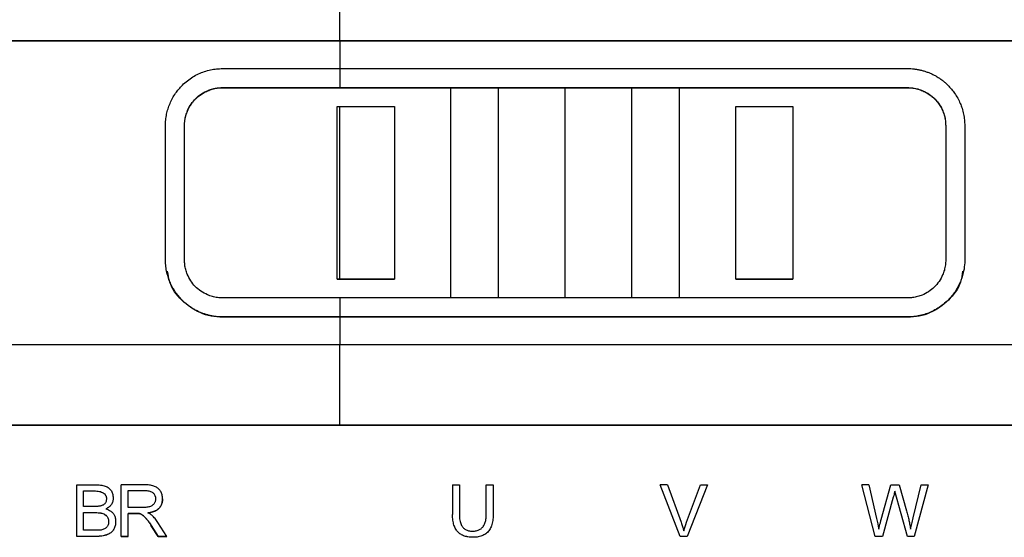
# Model space of a CAD drawing. Header units: millimetres. Extents: x 156922 to 157823, y 112322 to 113312.
# Tile 61 of 123: x 157442 to 157494, y 112716 to 112744. Entities that reach past the tile are written whole.
import ezdxf

# ---------------------------------------------------------------- set-up
doc = ezdxf.new("R2010")
doc.units = ezdxf.units.MM

msp = doc.modelspace()

# ---------------------------------------------------------------- linework, layer by layer
at = {"color": 7, "linetype": 'Continuous', "lineweight": 25}
for p, q in [((157430.802, 112742.476), (157459.172, 112742.476)), ((157430.802, 112742.459), (157459.172, 112742.459)), ((157459.172, 112742.476), (157512.159, 112742.476)), ((157459.172, 112742.459), (157512.159, 112742.459)), ((157459.172, 112742.459), (157459.172, 112741.002)), ((157453.005, 112741.002), (157459.172, 112741.002)), ((157459.172, 112741.002), (157459.172, 112740.002)), ((157459.172, 112741.002), (157489.005, 112741.002)), ((157453.005, 112740.002), (157459.172, 112740.002)), ((157453.005, 112740.002), (157453.005, 112739.994)), ((157453.005, 112739.994), (157465.005, 112739.987)), ((157459.172, 112740.002), (157489.005, 112740.002)), ((157465.005, 112739.987), (157467.505, 112739.995)), ((157467.505, 112739.995), (157471.005, 112739.995)), ((157467.505, 112728.933), (157467.505, 112739.995)), ((157471.005, 112739.995), (157474.505, 112739.995)), ((157474.505, 112739.995), (157477.005, 112739.987)), ((157474.505, 112728.933), (157474.505, 112739.995)), ((157477.005, 112739.987), (157489.005, 112739.994)), ((157489.005, 112740.002), (157489.005, 112739.994)), ((157459.034, 112729.926), (157459.034, 112739.016)), ((157459.034, 112739.016), (157459.172, 112739.016)), ((157459.172, 112739.016), (157462.034, 112739.016)), ((157462.034, 112739.016), (157462.034, 112729.926)), ((157479.976, 112739.016), (157482.976, 112739.016)), ((157479.976, 112729.926), (157479.976, 112739.016)), ((157482.976, 112739.016), (157482.976, 112729.926)), ((157450.005, 112730.941), (157450.005, 112738.001)), ((157451.005, 112730.941), (157451.005, 112738.001)), ((157491.005, 112738.001), (157491.005, 112730.941)), ((157492.005, 112738.001), (157492.005, 112730.941)), ((157450.063, 112730.352), (157450.063, 112730.335)), ((157491.947, 112730.335), (157491.947, 112730.353)), ((157459.172, 112729.926), (157459.034, 112729.926)), ((157462.034, 112729.913), (157459.034, 112729.914)), ((157462.034, 112729.926), (157459.172, 112729.926)), ((157482.976, 112729.926), (157479.976, 112729.926)), ((157482.976, 112729.914), (157479.976, 112729.913)), ((157459.172, 112728.94), (157453.005, 112728.94)), ((157459.172, 112728.94), (157459.172, 112727.939)), ((157489.005, 112728.94), (157459.172, 112728.94)), ((157459.172, 112727.939), (157453.005, 112727.939)), ((157453.005, 112727.939), (157453.005, 112727.922)), ((157459.172, 112727.922), (157453.005, 112727.922)), ((157489.005, 112727.939), (157459.172, 112727.939)), ((157489.005, 112727.922), (157459.172, 112727.922)), ((157459.172, 112727.922), (157459.172, 112726.469)), ((157489.005, 112727.922), (157489.005, 112727.939)), ((157459.172, 112726.469), (157432.918, 112726.469)), ((157510.043, 112726.469), (157459.172, 112726.469)), ((157412.49, 112722.267), (157459.172, 112722.267)), ((157412.49, 112722.248), (157505.854, 112722.248)), ((157459.172, 112722.267), (157505.854, 112722.267)), ((157445.34, 112716.394), (157445.34, 112719.11)), ((157445.34, 112719.11), (157446.356, 112719.11)), ((157447.681, 112716.394), (157447.681, 112719.11)), ((157448.884, 112719.11), (157447.681, 112719.11)), ((157465.089, 112719.11), (157465.089, 112717.541)), ((157465.089, 112719.11), (157465.449, 112719.11)), ((157465.449, 112719.11), (157465.449, 112717.541)), ((157466.863, 112717.541), (157466.863, 112719.11)), ((157466.863, 112719.11), (157467.223, 112719.11)), ((157467.223, 112719.11), (157467.223, 112717.541)), ((157476.002, 112719.108), (157476.002, 112719.11)), ((157477.05, 112716.394), (157476.002, 112719.11)), ((157476.391, 112719.11), (157476.002, 112719.11)), ((157477.05, 112716.393), (157476.002, 112719.108)), ((157476.391, 112719.11), (157477.097, 112717.137)), ((157477.386, 112717.137), (157478.118, 112719.11)), ((157478.485, 112719.11), (157477.425, 112716.394)), ((157478.485, 112719.108), (157477.425, 112716.393)), ((157478.118, 112719.11), (157478.485, 112719.11)), ((157478.485, 112719.108), (157478.485, 112719.11)), ((157487.304, 112716.394), (157486.592, 112719.11)), ((157486.964, 112719.11), (157486.592, 112719.11)), ((157486.592, 112719.108), (157486.592, 112719.11)), ((157487.304, 112716.393), (157486.592, 112719.108)), ((157486.964, 112719.11), (157487.371, 112717.329)), ((157487.611, 112717.275), (157488.127, 112719.11)), ((157488.127, 112719.11), (157488.559, 112719.11)), ((157488.559, 112719.11), (157488.947, 112717.735)), ((157489.296, 112717.364), (157489.719, 112719.11)), ((157490.08, 112719.11), (157489.342, 112716.394)), ((157490.08, 112719.108), (157489.342, 112716.393)), ((157489.719, 112719.11), (157490.08, 112719.11)), ((157490.08, 112719.108), (157490.08, 112719.11)), ((157445.7, 112718.788), (157446.241, 112718.788)), ((157445.7, 112717.97), (157445.7, 112718.788)), ((157445.7, 112718.786), (157446.241, 112718.786)), ((157446.241, 112718.788), (157446.241, 112718.786)), ((157448.041, 112718.809), (157448.899, 112718.809)), ((157448.041, 112717.911), (157448.041, 112718.809)), ((157448.041, 112718.808), (157448.899, 112718.808)), ((157448.899, 112718.809), (157448.899, 112718.808)), ((157488.251, 112718.463), (157487.68, 112716.394)), ((157488.251, 112718.461), (157487.68, 112716.393)), ((157488.251, 112718.461), (157488.251, 112718.463)), ((157488.991, 112716.394), (157488.334, 112718.782)), ((157488.334, 112718.781), (157488.334, 112718.782)), ((157488.991, 112716.393), (157488.334, 112718.781)), ((157446.285, 112717.97), (157445.7, 112717.97)), ((157448.812, 112717.911), (157448.041, 112717.911)), ((157449.849, 112718.368), (157449.849, 112718.37)), ((157445.7, 112717.648), (157446.326, 112717.648)), ((157445.7, 112716.716), (157445.7, 112717.648)), ((157445.7, 112717.647), (157446.326, 112717.647)), ((157446.326, 112717.647), (157446.326, 112717.648)), ((157448.041, 112717.602), (157448.457, 112717.602)), ((157448.041, 112716.394), (157448.041, 112717.602)), ((157448.457, 112717.6), (157448.041, 112717.6)), ((157448.457, 112717.6), (157448.457, 112717.602)), ((157448.657, 112717.587), (157448.657, 112717.589)), ((157465.089, 112717.539), (157465.089, 112717.541)), ((157449.261, 112716.96), (157449.62, 112716.394)), ((157449.261, 112716.958), (157449.261, 112716.96)), ((157449.62, 112716.393), (157449.261, 112716.958)), ((157450.068, 112716.394), (157449.599, 112717.134)), ((157446.373, 112716.394), (157445.34, 112716.394)), ((157446.373, 112716.393), (157445.34, 112716.393)), ((157446.375, 112716.716), (157445.7, 112716.716)), ((157446.373, 112716.393), (157446.373, 112716.394)), ((157447.681, 112716.394), (157448.041, 112716.394)), ((157448.041, 112716.393), (157447.681, 112716.393)), ((157448.041, 112716.393), (157448.041, 112716.394)), ((157449.62, 112716.394), (157450.068, 112716.394)), ((157449.62, 112716.393), (157449.62, 112716.394)), ((157450.068, 112716.393), (157449.62, 112716.393)), ((157450.068, 112716.393), (157450.068, 112716.394)), ((157466.162, 112716.346), (157466.162, 112716.348)), ((157477.05, 112716.393), (157477.05, 112716.394)), ((157477.425, 112716.394), (157477.05, 112716.394)), ((157477.425, 112716.393), (157477.05, 112716.393)), ((157477.425, 112716.393), (157477.425, 112716.394)), ((157487.68, 112716.394), (157487.304, 112716.394)), ((157487.304, 112716.393), (157487.304, 112716.394)), ((157487.68, 112716.393), (157487.304, 112716.393)), ((157487.68, 112716.393), (157487.68, 112716.394)), ((157489.342, 112716.394), (157488.991, 112716.394)), ((157488.991, 112716.393), (157488.991, 112716.394)), ((157489.342, 112716.393), (157488.991, 112716.393)), ((157489.342, 112716.393), (157489.342, 112716.394))]:
    msp.add_line(p, q, dxfattribs=at)
at = {"color": 7, "linetype": 'Continuous', "lineweight": 25, "flags": 128}
msp.add_lwpolyline([(157471.005, 112728.94), (157471.005, 112735.128), (157471.005, 112739.995)], dxfattribs=at)
at = {"color": 7, "linetype": 'Continuous', "lineweight": 25}
for points, knots in [([(157459.172, 112742.476), (157459.172, 112742.813), (157459.172, 112745.384), (157459.172, 112747.955), (157459.172, 112750.189)], [0.62082305, 0.62082305, 0.62082305, 0.62082305, 0.63103292, 0.69870925, 0.69870925, 0.69870925, 0.69870925]), ([(157450.005, 112738.001), (157450.006, 112738.051), (157450.007, 112738.151), (157450.018, 112738.302), (157450.038, 112738.453), (157450.073, 112738.65), (157450.135, 112738.893), (157450.273, 112739.271), (157450.511, 112739.701), (157450.838, 112740.091), (157451.153, 112740.369), (157451.437, 112740.567), (157451.738, 112740.729), (157452.051, 112740.854), (157452.37, 112740.941), (157452.688, 112740.994), (157452.901, 112741), (157453.005, 112741.002)], [0, 0, 0, 0, 0.0318932, 0.0640988, 0.0965563, 0.1292024, 0.192561, 0.2568093, 0.3854766, 0.5044526, 0.5790167, 0.6523187, 0.7244804, 0.7956328, 0.8655648, 0.9338175, 1, 1, 1, 1]), ([(157489.005, 112741.002), (157489.061, 112741.002), (157489.174, 112741.001), (157489.343, 112740.986), (157489.515, 112740.962), (157489.687, 112740.926), (157489.859, 112740.881), (157490.03, 112740.824), (157490.198, 112740.757), (157490.363, 112740.679), (157490.524, 112740.591), (157490.681, 112740.492), (157490.832, 112740.382), (157490.978, 112740.263), (157491.207, 112740.05), (157491.499, 112739.702), (157491.732, 112739.28), (157491.872, 112738.903), (157491.948, 112738.611), (157491.997, 112738.303), (157492.002, 112738.101), (157492.005, 112738.001)], [0, 0, 0, 0, 0.035371, 0.071385, 0.107994, 0.145137, 0.182747, 0.22075, 0.259072, 0.297672, 0.33657, 0.375792, 0.415358, 0.455287, 0.495595, 0.614522, 0.743193, 0.800993, 0.870815, 0.935917, 1, 1, 1, 1]), ([(157451.005, 112738.001), (157451.006, 112738.046), (157451.008, 112738.137), (157451.022, 112738.271), (157451.044, 112738.404), (157451.076, 112738.535), (157451.117, 112738.664), (157451.197, 112738.871), (157451.343, 112739.141), (157451.594, 112739.44), (157451.895, 112739.684), (157452.199, 112739.845), (157452.485, 112739.941), (157452.743, 112739.993), (157452.917, 112739.999), (157453.005, 112740.002)], [0, 0, 0, 0, 0.043436, 0.086536, 0.129494, 0.172505, 0.215766, 0.259467, 0.384478, 0.508552, 0.63009, 0.751525, 0.834237, 0.916581, 1, 1, 1, 1]), ([(157451.005, 112737.994), (157451.006, 112738.043), (157451.008, 112738.141), (157451.025, 112738.286), (157451.051, 112738.429), (157451.088, 112738.569), (157451.134, 112738.705), (157451.189, 112738.837), (157451.254, 112738.964), (157451.327, 112739.086), (157451.408, 112739.201), (157451.496, 112739.31), (157451.616, 112739.438), (157451.776, 112739.579), (157451.984, 112739.721), (157452.215, 112739.838), (157452.465, 112739.926), (157452.731, 112739.983), (157452.913, 112739.991), (157453.005, 112739.994)], [0, 0, 0, 0, 0.0469, 0.093482, 0.139757, 0.185734, 0.231424, 0.276837, 0.321985, 0.366877, 0.411527, 0.455943, 0.50014, 0.577891, 0.657792, 0.739901, 0.824273, 0.910957, 1, 1, 1, 1]), ([(157465.005, 112728.925), (157465.005, 112729.041), (157465.005, 112729.158), (157465.005, 112732.846), (157465.005, 112736.417), (157465.005, 112739.987)], [2, 2, 2, 2, 2.0306386, 2.0306386, 2.9693203, 2.9693203, 2.9693203, 2.9693203]), ([(157477.005, 112739.987), (157477.005, 112736.417), (157477.005, 112732.846), (157477.005, 112729.158), (157477.005, 112729.041), (157477.005, 112728.925)], [2.0306797, 2.0306797, 2.0306797, 2.0306797, 2.9693614, 2.9693614, 3, 3, 3, 3]), ([(157489.005, 112740.002), (157489.051, 112740.001), (157489.142, 112739.999), (157489.277, 112739.985), (157489.411, 112739.962), (157489.543, 112739.93), (157489.674, 112739.889), (157489.881, 112739.807), (157490.152, 112739.659), (157490.45, 112739.407), (157490.692, 112739.106), (157490.85, 112738.802), (157490.945, 112738.517), (157490.996, 112738.261), (157491.002, 112738.088), (157491.005, 112738.001)], [0, 0, 0, 0, 0.043357, 0.086395, 0.129319, 0.172336, 0.21565, 0.259463, 0.383956, 0.507925, 0.629324, 0.751152, 0.83395, 0.916443, 1, 1, 1, 1]), ([(157489.005, 112739.994), (157489.052, 112739.993), (157489.144, 112739.991), (157489.281, 112739.977), (157489.415, 112739.953), (157489.546, 112739.921), (157489.673, 112739.881), (157489.796, 112739.833), (157489.913, 112739.778), (157490.026, 112739.716), (157490.132, 112739.648), (157490.234, 112739.575), (157490.329, 112739.496), (157490.451, 112739.381), (157490.591, 112739.222), (157490.737, 112739.007), (157490.854, 112738.773), (157490.94, 112738.523), (157490.995, 112738.262), (157491.002, 112738.084), (157491.005, 112737.994)], [0, 0, 0, 0, 0.04484, 0.089086, 0.132742, 0.175814, 0.218308, 0.26023, 0.301586, 0.342384, 0.38263, 0.422331, 0.461494, 0.500128, 0.581272, 0.663192, 0.745959, 0.829639, 0.914298, 1, 1, 1, 1]), ([(157453.005, 112727.939), (157452.949, 112727.94), (157452.835, 112727.941), (157452.663, 112727.956), (157452.489, 112727.981), (157452.315, 112728.017), (157452.141, 112728.064), (157451.967, 112728.122), (157451.797, 112728.191), (157451.629, 112728.272), (157451.466, 112728.363), (157451.307, 112728.465), (157451.153, 112728.578), (157451.006, 112728.702), (157450.778, 112728.919), (157450.492, 112729.268), (157450.267, 112729.687), (157450.133, 112730.057), (157450.057, 112730.351), (157450.017, 112730.629), (157450.005, 112730.828), (157450.005, 112730.917), (157450.005, 112730.941)], [0, 0, 0, 0, 0.035737, 0.072169, 0.109244, 0.146901, 0.18507, 0.223675, 0.262637, 0.301919, 0.341547, 0.381545, 0.421934, 0.462735, 0.503963, 0.621818, 0.749048, 0.805221, 0.873166, 0.942833, 0.984855, 1, 1, 1, 1]), ([(157453.005, 112728.94), (157452.96, 112728.941), (157452.869, 112728.942), (157452.733, 112728.957), (157452.599, 112728.979), (157452.467, 112729.012), (157452.337, 112729.053), (157452.13, 112729.134), (157451.858, 112729.283), (157451.561, 112729.535), (157451.318, 112729.836), (157451.16, 112730.14), (157451.066, 112730.425), (157451.014, 112730.68), (157451.008, 112730.853), (157451.005, 112730.941)], [0, 0, 0, 0, 0.0433567, 0.0863949, 0.1293192, 0.172336, 0.2156504, 0.2594633, 0.3839558, 0.5079249, 0.6293247, 0.7511519, 0.8339502, 0.9164434, 1, 1, 1, 1]), ([(157492.005, 112730.941), (157492.005, 112730.889), (157492.002, 112730.691), (157491.962, 112730.388), (157491.878, 112730.057), (157491.744, 112729.687), (157491.519, 112729.269), (157491.197, 112728.877), (157490.883, 112728.593), (157490.595, 112728.388), (157490.289, 112728.221), (157489.972, 112728.092), (157489.648, 112728.003), (157489.326, 112727.948), (157489.111, 112727.942), (157489.005, 112727.939)], [0, 0, 0, 0, 0.0329834, 0.1267762, 0.1947124, 0.2508834, 0.3780857, 0.4959473, 0.5722078, 0.6470377, 0.7205631, 0.7929246, 0.8639239, 0.9330838, 1, 1, 1, 1]), ([(157491.005, 112730.941), (157491.004, 112730.895), (157491.003, 112730.805), (157490.989, 112730.671), (157490.966, 112730.538), (157490.934, 112730.407), (157490.894, 112730.277), (157490.814, 112730.071), (157490.667, 112729.8), (157490.416, 112729.501), (157490.116, 112729.257), (157489.811, 112729.097), (157489.525, 112729.001), (157489.268, 112728.949), (157489.093, 112728.943), (157489.005, 112728.94)], [0, 0, 0, 0, 0.043436, 0.086536, 0.129494, 0.172505, 0.215766, 0.259467, 0.384478, 0.508551, 0.63009, 0.751525, 0.834236, 0.916581, 1, 1, 1, 1]), ([(157453.005, 112727.922), (157452.802, 112727.934), (157452.397, 112727.957), (157451.636, 112728.204), (157450.829, 112728.766), (157450.224, 112729.577), (157450.145, 112730.152), (157450.119, 112730.346)], [0, 0, 0, 0, 0.147906, 0.294095, 0.576964, 0.857512, 1, 1, 1, 1]), ([(157491.892, 112730.346), (157491.865, 112730.152), (157491.786, 112729.578), (157491.182, 112728.767), (157490.376, 112728.205), (157489.614, 112727.957), (157489.209, 112727.934), (157489.005, 112727.922)], [0, 0, 0, 0, 0.142423, 0.422863, 0.705657, 0.851848, 1, 1, 1, 1]), ([(157446.356, 112719.11), (157446.408, 112719.109), (157446.507, 112719.107), (157446.649, 112719.09), (157446.776, 112719.062), (157446.889, 112719.022), (157446.987, 112718.97), (157447.07, 112718.906), (157447.138, 112718.83), (157447.19, 112718.743), (157447.227, 112718.643), (157447.25, 112718.533), (157447.252, 112718.456), (157447.254, 112718.415)], [0, 0, 0, 0, 0.118651, 0.226777, 0.325384, 0.415792, 0.499713, 0.579276, 0.65697, 0.735461, 0.817338, 0.904891, 1, 1, 1, 1]), ([(157449.849, 112718.37), (157449.848, 112718.406), (157449.846, 112718.477), (157449.828, 112718.579), (157449.8, 112718.672), (157449.76, 112718.756), (157449.708, 112718.831), (157449.644, 112718.898), (157449.569, 112718.955), (157449.482, 112719.003), (157449.385, 112719.043), (157449.275, 112719.073), (157449.155, 112719.095), (157449.023, 112719.108), (157448.932, 112719.109), (157448.884, 112719.11)], [0, 0, 0, 0, 0.0805911, 0.1556344, 0.2262219, 0.293663, 0.3594547, 0.4252071, 0.492533, 0.5629372, 0.6377388, 0.7180406, 0.8047358, 0.8985351, 1, 1, 1, 1]), ([(157446.241, 112718.788), (157446.293, 112718.787), (157446.39, 112718.785), (157446.525, 112718.766), (157446.641, 112718.734), (157446.736, 112718.689), (157446.812, 112718.63), (157446.865, 112718.556), (157446.897, 112718.468), (157446.901, 112718.405), (157446.902, 112718.373)], [0, 0, 0, 0, 0.173929, 0.32621, 0.459082, 0.575903, 0.681573, 0.78263, 0.886484, 1, 1, 1, 1]), ([(157446.241, 112718.786), (157446.293, 112718.785), (157446.39, 112718.783), (157446.525, 112718.764), (157446.641, 112718.733), (157446.736, 112718.687), (157446.812, 112718.628), (157446.865, 112718.554), (157446.897, 112718.466), (157446.901, 112718.404), (157446.902, 112718.371)], [0, 0, 0, 0, 0.173929, 0.32621, 0.459082, 0.575903, 0.681573, 0.78263, 0.886484, 1, 1, 1, 1]), ([(157447.254, 112718.415), (157447.253, 112718.384), (157447.251, 112718.323), (157447.232, 112718.234), (157447.203, 112718.152), (157447.161, 112718.076), (157447.107, 112718.006), (157447.042, 112717.943), (157446.964, 112717.886), (157446.906, 112717.855), (157446.876, 112717.839)], [0, 0, 0, 0, 0.130418, 0.254217, 0.373769, 0.491705, 0.61076, 0.733598, 0.862644, 1, 1, 1, 1]), ([(157447.254, 112718.414), (157447.253, 112718.382), (157447.251, 112718.321), (157447.232, 112718.232), (157447.203, 112718.15), (157447.161, 112718.074), (157447.107, 112718.004), (157447.042, 112717.941), (157446.964, 112717.884), (157446.906, 112717.853), (157446.876, 112717.837)], [0, 0, 0, 0, 0.130418, 0.254217, 0.373769, 0.491705, 0.61076, 0.733598, 0.862644, 1, 1, 1, 1]), ([(157448.899, 112718.809), (157448.939, 112718.808), (157449.017, 112718.807), (157449.125, 112718.79), (157449.22, 112718.764), (157449.301, 112718.726), (157449.367, 112718.676), (157449.419, 112718.615), (157449.455, 112718.542), (157449.477, 112718.459), (157449.479, 112718.399), (157449.48, 112718.369)], [0, 0, 0, 0, 0.144892, 0.274161, 0.389763, 0.494418, 0.591773, 0.686321, 0.782949, 0.886246, 1, 1, 1, 1]), ([(157448.899, 112718.808), (157448.939, 112718.807), (157449.017, 112718.805), (157449.125, 112718.789), (157449.22, 112718.762), (157449.301, 112718.724), (157449.367, 112718.674), (157449.419, 112718.613), (157449.455, 112718.54), (157449.477, 112718.457), (157449.479, 112718.398), (157449.48, 112718.367)], [0, 0, 0, 0, 0.1448919, 0.2741613, 0.3897625, 0.4944181, 0.5917732, 0.6863214, 0.7829485, 0.8862459, 1, 1, 1, 1]), ([(157488.334, 112718.782), (157488.319, 112718.724), (157488.292, 112718.618), (157488.264, 112718.512), (157488.251, 112718.463)], [0, 0, 0, 0, 0.542803, 1, 1, 1, 1]), ([(157488.334, 112718.781), (157488.319, 112718.723), (157488.292, 112718.616), (157488.264, 112718.51), (157488.251, 112718.461)], [0, 0, 0, 0, 0.542925, 1, 1, 1, 1]), ([(157446.627, 112718.002), (157446.612, 112717.998), (157446.577, 112717.989), (157446.519, 112717.981), (157446.451, 112717.975), (157446.372, 112717.971), (157446.315, 112717.971), (157446.285, 112717.97)], [0, 0, 0, 0, 0.140055, 0.309322, 0.508726, 0.738831, 1, 1, 1, 1]), ([(157446.902, 112718.373), (157446.901, 112718.347), (157446.899, 112718.296), (157446.882, 112718.225), (157446.854, 112718.162), (157446.814, 112718.108), (157446.762, 112718.063), (157446.699, 112718.026), (157446.652, 112718.01), (157446.627, 112718.002)], [0, 0, 0, 0, 0.158965, 0.304201, 0.4401, 0.57199, 0.705681, 0.846757, 1, 1, 1, 1]), ([(157449.48, 112718.369), (157449.479, 112718.342), (157449.478, 112718.291), (157449.461, 112718.218), (157449.433, 112718.152), (157449.394, 112718.095), (157449.343, 112718.045), (157449.281, 112718.003), (157449.208, 112717.969), (157449.124, 112717.943), (157449.03, 112717.924), (157448.924, 112717.913), (157448.851, 112717.912), (157448.812, 112717.911)], [0, 0, 0, 0, 0.088386, 0.170135, 0.247444, 0.322895, 0.399263, 0.479224, 0.565122, 0.658853, 0.761886, 0.875325, 1, 1, 1, 1]), ([(157449.085, 112717.631), (157449.13, 112717.638), (157449.215, 112717.652), (157449.335, 112717.684), (157449.444, 112717.725), (157449.539, 112717.775), (157449.622, 112717.833), (157449.693, 112717.901), (157449.75, 112717.978), (157449.795, 112718.064), (157449.826, 112718.158), (157449.845, 112718.261), (157449.848, 112718.333), (157449.849, 112718.37)], [0, 0, 0, 0, 0.112187, 0.215811, 0.311853, 0.401541, 0.486384, 0.568155, 0.648832, 0.730474, 0.815066, 0.9044, 1, 1, 1, 1]), ([(157449.849, 112718.368), (157449.848, 112718.334), (157449.846, 112718.268), (157449.83, 112718.173), (157449.803, 112718.085), (157449.766, 112718.004), (157449.718, 112717.931), (157449.659, 112717.865), (157449.589, 112717.807), (157449.509, 112717.756), (157449.418, 112717.713), (157449.317, 112717.677), (157449.205, 112717.648), (157449.126, 112717.636), (157449.085, 112717.63)], [0, 0, 0, 0, 0.087889, 0.170416, 0.248728, 0.324165, 0.398222, 0.472478, 0.548501, 0.627752, 0.711524, 0.800915, 0.896829, 1, 1, 1, 1]), ([(157446.326, 112717.648), (157446.374, 112717.647), (157446.466, 112717.646), (157446.595, 112717.629), (157446.707, 112717.6), (157446.802, 112717.56), (157446.881, 112717.508), (157446.943, 112717.443), (157446.986, 112717.366), (157447.012, 112717.278), (157447.015, 112717.215), (157447.017, 112717.182)], [0, 0, 0, 0, 0.151652, 0.286648, 0.406625, 0.513912, 0.611748, 0.70437, 0.796733, 0.893833, 1, 1, 1, 1]), ([(157446.326, 112717.647), (157446.374, 112717.646), (157446.466, 112717.644), (157446.595, 112717.627), (157446.707, 112717.599), (157446.802, 112717.559), (157446.881, 112717.506), (157446.943, 112717.442), (157446.986, 112717.365), (157447.012, 112717.276), (157447.015, 112717.213), (157447.017, 112717.181)], [0, 0, 0, 0, 0.151652, 0.286648, 0.406625, 0.513912, 0.611748, 0.70437, 0.796733, 0.893833, 1, 1, 1, 1]), ([(157446.876, 112717.839), (157446.909, 112717.829), (157446.972, 112717.808), (157447.059, 112717.767), (157447.136, 112717.719), (157447.203, 112717.664), (157447.259, 112717.601), (157447.306, 112717.531), (157447.341, 112717.453), (157447.367, 112717.369), (157447.382, 112717.278), (157447.384, 112717.214), (157447.385, 112717.181)], [0, 0, 0, 0, 0.111479, 0.215897, 0.314646, 0.409373, 0.501937, 0.594328, 0.688546, 0.786482, 0.889821, 1, 1, 1, 1]), ([(157448.457, 112717.602), (157448.497, 112717.602), (157448.564, 112717.601), (157448.63, 112717.592), (157448.657, 112717.589)], [0, 0, 0, 0, 0.595568, 1, 1, 1, 1]), ([(157448.657, 112717.587), (157448.64, 112717.59), (157448.602, 112717.596), (157448.535, 112717.599), (157448.485, 112717.6), (157448.457, 112717.6)], [0, 0, 0, 0, 0.248796, 0.581674, 1, 1, 1, 1]), ([(157448.657, 112717.589), (157448.672, 112717.584), (157448.703, 112717.575), (157448.75, 112717.55), (157448.799, 112717.518), (157448.849, 112717.478), (157448.902, 112717.429), (157448.957, 112717.371), (157449.014, 112717.305), (157449.073, 112717.231), (157449.134, 112717.148), (157449.198, 112717.057), (157449.239, 112716.993), (157449.261, 112716.96)], [0, 0, 0, 0, 0.052018, 0.110019, 0.174987, 0.247623, 0.328431, 0.417774, 0.515923, 0.623081, 0.739402, 0.86501, 1, 1, 1, 1]), ([(157449.261, 112716.958), (157449.227, 112717.009), (157449.164, 112717.106), (157449.067, 112717.238), (157448.976, 112717.349), (157448.89, 112717.44), (157448.809, 112717.51), (157448.733, 112717.561), (157448.681, 112717.579), (157448.657, 112717.587)], [0, 0, 0, 0, 0.207962, 0.392881, 0.555218, 0.695656, 0.815255, 0.915736, 1, 1, 1, 1]), ([(157449.302, 112717.496), (157449.288, 112717.507), (157449.259, 112717.532), (157449.209, 112717.565), (157449.15, 112717.599), (157449.108, 112717.62), (157449.085, 112717.631)], [0, 0, 0, 0, 0.208521, 0.443804, 0.707288, 1, 1, 1, 1]), ([(157449.599, 112717.134), (157449.553, 112717.202), (157449.465, 112717.332), (157449.354, 112717.443), (157449.302, 112717.496)], [0, 0, 0, 0, 0.5249975, 1, 1, 1, 1]), ([(157466.162, 112716.348), (157466.116, 112716.349), (157466.027, 112716.35), (157465.897, 112716.367), (157465.777, 112716.393), (157465.667, 112716.43), (157465.566, 112716.478), (157465.474, 112716.536), (157465.392, 112716.606), (157465.32, 112716.686), (157465.258, 112716.777), (157465.205, 112716.879), (157465.163, 112716.991), (157465.129, 112717.114), (157465.106, 112717.247), (157465.092, 112717.39), (157465.09, 112717.489), (157465.089, 112717.541)], [0, 0, 0, 0, 0.073887, 0.143183, 0.20849, 0.270526, 0.330128, 0.388238, 0.44587, 0.504064, 0.563832, 0.626106, 0.691715, 0.761366, 0.835653, 0.915064, 1, 1, 1, 1]), ([(157466.162, 112716.346), (157466.116, 112716.347), (157466.027, 112716.349), (157465.897, 112716.365), (157465.777, 112716.391), (157465.667, 112716.428), (157465.566, 112716.476), (157465.474, 112716.535), (157465.392, 112716.604), (157465.32, 112716.685), (157465.258, 112716.776), (157465.205, 112716.877), (157465.163, 112716.989), (157465.129, 112717.112), (157465.106, 112717.245), (157465.092, 112717.389), (157465.09, 112717.488), (157465.089, 112717.539)], [0, 0, 0, 0, 0.0738868, 0.1431827, 0.2084897, 0.270526, 0.330128, 0.3882376, 0.4458697, 0.5040642, 0.5638317, 0.6261062, 0.6917149, 0.7613662, 0.8356528, 0.9150639, 1, 1, 1, 1]), ([(157465.449, 112717.541), (157465.45, 112717.489), (157465.452, 112717.391), (157465.47, 112717.25), (157465.499, 112717.125), (157465.548, 112716.992), (157465.631, 112716.858), (157465.769, 112716.745), (157465.941, 112716.679), (157466.065, 112716.673), (157466.131, 112716.67)], [0, 0, 0, 0, 0.124787, 0.23801, 0.340704, 0.434239, 0.577545, 0.710704, 0.847504, 1, 1, 1, 1]), ([(157466.131, 112716.67), (157466.167, 112716.671), (157466.237, 112716.672), (157466.337, 112716.688), (157466.429, 112716.714), (157466.512, 112716.75), (157466.587, 112716.797), (157466.653, 112716.854), (157466.709, 112716.922), (157466.757, 112717), (157466.796, 112717.089), (157466.826, 112717.188), (157466.847, 112717.296), (157466.861, 112717.415), (157466.862, 112717.498), (157466.863, 112717.541)], [0, 0, 0, 0, 0.081641, 0.157622, 0.229003, 0.297058, 0.363257, 0.429189, 0.496466, 0.566606, 0.640951, 0.720633, 0.80657, 0.899499, 1, 1, 1, 1]), ([(157467.223, 112717.541), (157467.222, 112717.486), (157467.22, 112717.38), (157467.203, 112717.227), (157467.177, 112717.087), (157467.139, 112716.958), (157467.091, 112716.842), (157467.031, 112716.737), (157466.96, 112716.645), (157466.878, 112716.565), (157466.785, 112716.497), (157466.681, 112716.442), (157466.567, 112716.399), (157466.441, 112716.369), (157466.305, 112716.351), (157466.211, 112716.349), (157466.162, 112716.348)], [0, 0, 0, 0, 0.091287, 0.176218, 0.255286, 0.329103, 0.398423, 0.464151, 0.527348, 0.589205, 0.650993, 0.713982, 0.779378, 0.848256, 0.921541, 1, 1, 1, 1]), ([(157467.223, 112717.539), (157467.222, 112717.484), (157467.22, 112717.378), (157467.203, 112717.226), (157467.177, 112717.085), (157467.139, 112716.957), (157467.091, 112716.84), (157467.031, 112716.735), (157466.96, 112716.643), (157466.878, 112716.563), (157466.785, 112716.495), (157466.681, 112716.44), (157466.567, 112716.398), (157466.441, 112716.368), (157466.305, 112716.349), (157466.211, 112716.347), (157466.162, 112716.346)], [0, 0, 0, 0, 0.091287, 0.176218, 0.255286, 0.329103, 0.398423, 0.464151, 0.527348, 0.589205, 0.650993, 0.713982, 0.779378, 0.848256, 0.921541, 1, 1, 1, 1]), ([(157488.947, 112717.735), (157488.97, 112717.651), (157489.016, 112717.487), (157489.073, 112717.242), (157489.122, 112717.006), (157489.147, 112716.85), (157489.159, 112716.774)], [0, 0, 0, 0, 0.264618, 0.51934, 0.764385, 1, 1, 1, 1]), ([(157489.159, 112716.774), (157489.179, 112716.866), (157489.221, 112717.063), (157489.27, 112717.259), (157489.296, 112717.364)], [0, 0, 0, 0, 0.467156, 1, 1, 1, 1]), ([(157447.385, 112717.181), (157447.384, 112717.143), (157447.382, 112717.067), (157447.364, 112716.959), (157447.334, 112716.861), (157447.292, 112716.771), (157447.237, 112716.691), (157447.171, 112716.62), (157447.092, 112716.559), (157447.001, 112716.508), (157446.898, 112716.466), (157446.783, 112716.434), (157446.657, 112716.411), (157446.519, 112716.397), (157446.423, 112716.395), (157446.373, 112716.394)], [0, 0, 0, 0, 0.081222, 0.156828, 0.227892, 0.295702, 0.361737, 0.427597, 0.494893, 0.565138, 0.639665, 0.719595, 0.805836, 0.899113, 1, 1, 1, 1]), ([(157447.385, 112717.18), (157447.384, 112717.141), (157447.382, 112717.066), (157447.364, 112716.958), (157447.334, 112716.859), (157447.292, 112716.769), (157447.237, 112716.689), (157447.171, 112716.618), (157447.092, 112716.557), (157447.001, 112716.506), (157446.898, 112716.464), (157446.783, 112716.432), (157446.657, 112716.409), (157446.519, 112716.395), (157446.423, 112716.393), (157446.373, 112716.393)], [0, 0, 0, 0, 0.0812218, 0.1568281, 0.2278919, 0.2957016, 0.3617368, 0.4275965, 0.4948925, 0.5651376, 0.6396652, 0.7195949, 0.8058359, 0.8991131, 1, 1, 1, 1]), ([(157447.017, 112717.182), (157447.016, 112717.152), (157447.013, 112717.094), (157446.995, 112717.012), (157446.964, 112716.939), (157446.919, 112716.876), (157446.862, 112716.824), (157446.792, 112716.781), (157446.71, 112716.749), (157446.65, 112716.736), (157446.619, 112716.729)], [0, 0, 0, 0, 0.138447, 0.264807, 0.3826, 0.496141, 0.610233, 0.729609, 0.858423, 1, 1, 1, 1]), ([(157477.097, 112717.137), (157477.123, 112717.062), (157477.175, 112716.915), (157477.218, 112716.765), (157477.24, 112716.693)], [0, 0, 0, 0, 0.5151841, 1, 1, 1, 1]), ([(157487.487, 112716.774), (157487.515, 112716.888), (157487.555, 112717.055), (157487.598, 112717.222), (157487.611, 112717.275)], [0, 0, 0, 0, 0.682954, 1, 1, 1, 1]), ([(157446.619, 112716.729), (157446.6, 112716.727), (157446.553, 112716.72), (157446.472, 112716.717), (157446.41, 112716.717), (157446.375, 112716.716)], [0, 0, 0, 0, 0.240489, 0.573497, 1, 1, 1, 1])]:
    msp.add_open_spline(points, degree=3, knots=knots, dxfattribs=at)
for points in [[(157459.172, 112729.926), (157459.172, 112732.956), (157459.172, 112735.986), (157459.172, 112739.016)], [(157459.172, 112722.267), (157459.172, 112723.668), (157459.172, 112725.068), (157459.172, 112726.469)], [(157477.24, 112716.693), (157477.281, 112716.841), (157477.33, 112716.989), (157477.386, 112717.137)], [(157487.371, 112717.329), (157487.416, 112717.143), (157487.455, 112716.958), (157487.487, 112716.774)]]:
    msp.add_open_spline(points, degree=3, dxfattribs=at)

doc.saveas('drawing.dxf')
